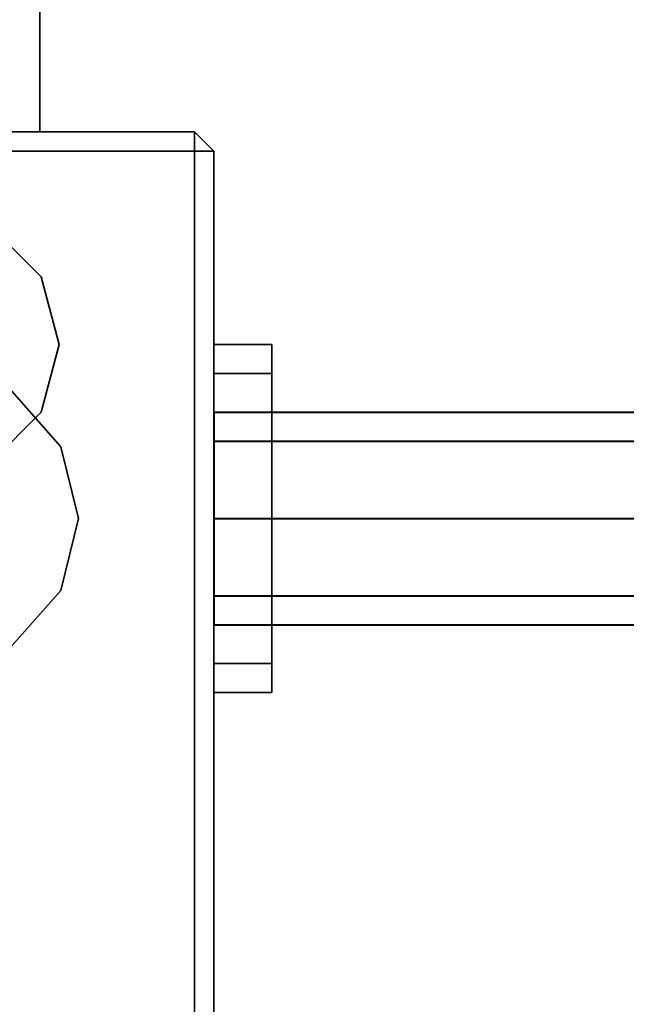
# Model space of a CAD drawing. Header units: millimetres. Extents: x 0 to 1340, y 0 to 800.
# Tile 60 of 100: x 282 to 292, y 263 to 280. Entities that reach past the tile are written whole.
import ezdxf

# ---------------------------------------------------------------- set-up
doc = ezdxf.new("R2010")
doc.units = ezdxf.units.MM
doc.layers.add('OUTLINE', color=7, linetype='Continuous', lineweight=35, true_color=0x141414)
doc.layers.add('REFRIG', color=7, linetype='Continuous', lineweight=40, true_color=0xc83c28)

msp = doc.modelspace()

# ---------------------------------------------------------------- linework, layer by layer
at = {"layer": 'OUTLINE'}
for points in [[(282, 278.333), (282, 281.938)], [(275.333, 278.333), (284.667, 278.333)], [(280, 278.333), (280.333, 278.333), (280.667, 278.333), (281, 278.333), (281.333, 278.333), (281.667, 278.333), (282, 278.333)], [(284.667, 278.333), (284.667, 278)], [(284.667, 278.333), (285, 278)], [(275.333, 278), (284.667, 278)], [(284.667, 228.667), (284.667, 278)], [(285, 278), (284.667, 278)], [(285, 228.667), (285, 278)], [(282.333, 274.667), (282.021, 275.833), (281.167, 276.687), (280, 277), (278.833, 276.687), (277.979, 275.833), (277.667, 274.667), (277.979, 273.5), (278.833, 272.646), (280, 272.333), (281.167, 272.646), (282.021, 273.5), (282.333, 274.667)], [(285, 274.667), (286, 274.667)], [(286, 274.667), (286, 274.583), (286, 274.5), (286, 274.417), (286, 274.333), (286, 274.25), (286, 274.167)], [(282.667, 271.667), (282.361, 272.906), (281.515, 273.861), (280.321, 274.314), (279.054, 274.16), (278.004, 273.435), (277.411, 272.305), (277.411, 271.028), (278.004, 269.898), (279.054, 269.173), (280.321, 269.019), (281.515, 269.472), (282.361, 270.427), (282.667, 271.667)], [(285, 274.167), (286, 274.167)], [(286, 274.167), (286, 273.75), (286, 273.333), (286, 272.917), (286, 272.5), (286, 272.083), (286, 271.667)], [(286, 271.667), (286, 271.25), (286, 270.833), (286, 270.417), (286, 270), (286, 269.583), (286, 269.167)], [(285, 269.167), (286, 269.167)], [(286, 269.167), (286, 269.083), (286, 269), (286, 268.917), (286, 268.833), (286, 268.75), (286, 268.667)], [(285, 268.667), (286, 268.667)]]:
    msp.add_lwpolyline(points, dxfattribs=at)
at = {"layer": 'REFRIG'}
for points in [[(285, 273.5), (285, 273.194), (285, 272.889), (285, 272.583), (285, 272.278), (285, 271.972), (285, 271.667)], [(285, 273.5), (306, 273.5)], [(285, 273), (285, 272.778), (285, 272.556), (285, 272.333), (285, 272.111), (285, 271.889), (285, 271.667)], [(285, 273), (306, 273)], [(285, 271.667), (285, 271.444), (285, 271.222), (285, 271), (285, 270.778), (285, 270.556), (285, 270.333)], [(285, 271.667), (306, 271.667)], [(285, 271.667), (285, 271.361), (285, 271.056), (285, 270.75), (285, 270.444), (285, 270.139), (285, 269.833)], [(285, 271.667), (306, 271.667)], [(285, 270.333), (306, 270.333)], [(285, 269.833), (306, 269.833)]]:
    msp.add_lwpolyline(points, dxfattribs=at)

doc.saveas('drawing.dxf')
